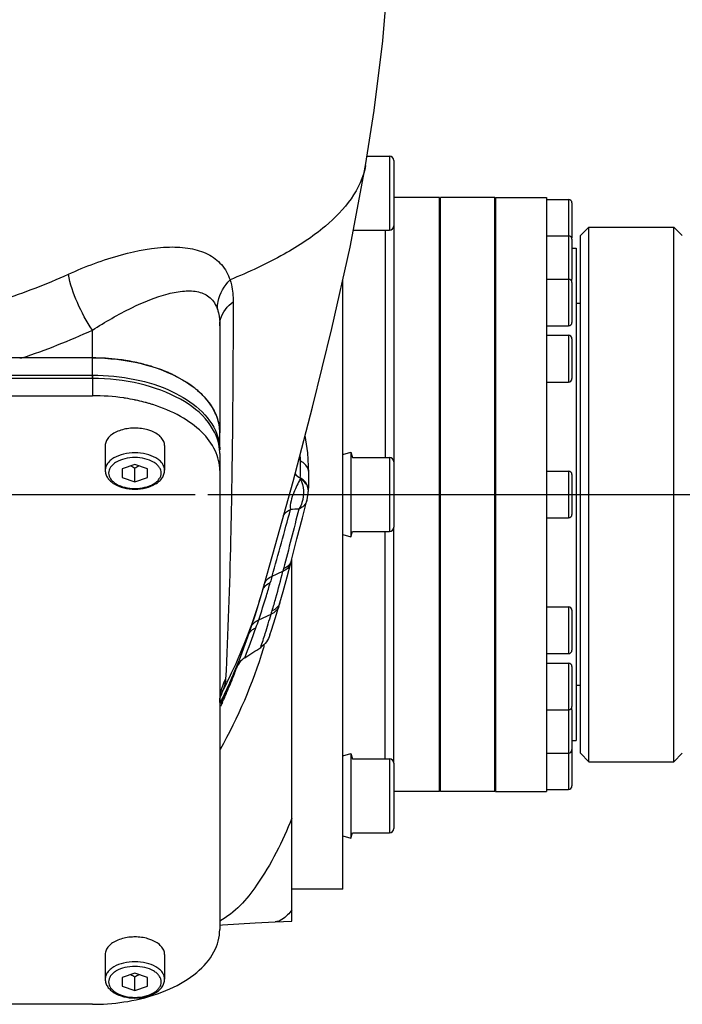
# Model space of a CAD drawing. Header units: millimetres. Extents: x 0 to 63602708652, y -107871309221 to 6308.
# Tile 36 of 74: x 5690 to 5768, y 1162 to 1278. Entities that reach past the tile are written whole.
import ezdxf

# ---------------------------------------------------------------- set-up
doc = ezdxf.new("R2010")
doc.units = ezdxf.units.MM
doc.header["$LTSCALE"] = 490.4625
doc.linetypes.add('CENTER', pattern=[0.6, 0.375, -0.075, 0.075, -0.075])
doc.layers.get('0').update_dxf_attribs({"linetype": 'CONTINUOUS'})
for name, color, linetype in [('204103000004_DXF_AXIS', 7, 'CONTINUOUS'), ('304102000118_DXF_DIMENSION', 7, 'CONTINUOUS'), ('304102000123DXF_CONTINUOUS_LINE', 7, 'CONTINUOUS'), ('304102000124DXF_CONTINUOUS_LINE', 7, 'CONTINUOUS'), ('304104000497DXF_CONTINUOUS_LINE', 7, 'CONTINUOUS'), ('304105000291DXF_CONTINUOUS_LINE', 7, 'CONTINUOUS'), ('304106000095DXF_CONTINUOUS_LINE', 7, 'CONTINUOUS'), ('304302000083DXF_CONTINUOUS_LINE', 7, 'CONTINUOUS'), ('501023000069DXF_CONTINUOUS_LINE', 7, 'CONTINUOUS'), ('501023000255DXF_CONTINUOUS_LINE', 7, 'CONTINUOUS'), ('604006000006DXF_CONTINUOUS_LINE', 7, 'CONTINUOUS')]:
    doc.layers.add(name, color=color, linetype=linetype)
doc.styles.get("Standard").update_dxf_attribs({"font": 'txt', "width": 0.7})
doc.dimstyles.new('DIMSTYLE_2', dxfattribs={"dimtxt": 75, "dimasz": 45, "dimexe": 2, "dimexo": 0.2, "dimgap": 2.5, "dimtad": 1, "dimdsep": 46, "dimtxsty": 'Standard', "dimblk": '_FILLED', "dimblk1": '_FILLED', "dimblk2": '_FILLED', "dimcen": 0.09, "dimclrt": 5, "dimazin": 2, "dimtp": 0.01, "dimtm": 0.01, "dimtfac": 1, "dimtofl": 0, "dimtmove": 0, "dimatfit": 3, "dimldrblk": '_FILLED', "dimfxl": 0, "dimtolj": 1, "dimarcsym": 0})

# ---------------------------------------------------------------- blocks, each defined once
blk = doc.blocks.new('_FILLED')
at = {"color": 0, "linetype": 'ByBlock'}
blk.add_solid([(0, 0), (-1, 0.1667), (-1, -0.1667)], dxfattribs=at)
blk = doc.blocks.new('*D33')
at = {"layer": '304102000118_DXF_DIMENSION', "color": 2, "linetype": 'Continuous', "transparency": 16777216}
for p, q in [((5515.71, 1387.99), (5905.8, 1387.99)), ((5890.8, 1387.99), (5890.8, 1304.99)), ((5890.8, 1221.99), (5890.8, 1304.99)), ((5711.81, 1221.99), (5905.8, 1221.99))]:
    blk.add_line(p, q, dxfattribs=at)
at = {"layer": '304102000118_DXF_DIMENSION', "color": 2, "linetype": 'Continuous', "transparency": 16777216, "xscale": 45, "yscale": 45, "zscale": 45}
for p, rotation in [((5890.8, 1387.99), 90), ((5890.8, 1221.99), 270)]:
    blk.add_blockref('_FILLED', p, dxfattribs=dict(at, rotation=rotation))

msp = doc.modelspace()

# ---------------------------------------------------------------- linework, layer by layer
at = {"layer": '204103000004_DXF_AXIS', "color": 7, "linetype": 'CENTER'}
msp.add_line((5659.711, 1221.993), (5710.315, 1221.993), dxfattribs=at)
at = {"layer": '304102000123DXF_CONTINUOUS_LINE', "color": 7, "linetype": 'Continuous'}
for p, q in [((5730.396, 1260.752), (5730.395, 1260.749)), ((5713.211, 1241.873), (5713.211, 1229.264)), ((5698.211, 1238.081), (5689.896, 1238.081)), ((5719.741, 1215.923), (5721.845, 1223.516)), ((5723.646, 1222.328), (5723.652, 1222.414)), ((5722.949, 1219.255), (5723.469, 1221.27)), ((5722.31, 1216.756), (5722.949, 1219.255)), ((5718.113, 1210.214), (5719.741, 1215.923)), ((5721.593, 1213.94), (5722.31, 1216.756)), ((5721.164, 1212.3), (5721.593, 1213.94)), ((5718.113, 1210.217), (5718.113, 1210.214)), ((5719.783, 1207.505), (5720.19, 1208.846)), ((5720.19, 1208.846), (5720.304, 1209.233)), ((5714.414, 1199.844), (5714.835, 1200.826)), ((5714.845, 1200.848), (5714.835, 1200.826)), ((5714.414, 1199.844), (5714.211, 1199.379))]:
    msp.add_line(p, q, dxfattribs=at)
at = {"layer": '304102000123DXF_CONTINUOUS_LINE', "color": 9, "linetype": 'Continuous'}
for p, q in [((5698.211, 1238.081), (5698.211, 1241.358)), ((5722.703, 1223.934), (5722.698, 1223.825)), ((5719.377, 1212.361), (5720.653, 1212.936)), ((5720.731, 1213.244), (5720.653, 1212.936)), ((5717.798, 1207.208), (5719.269, 1207.903)), ((5713.246, 1197.3), (5713.312, 1197.437)), ((5713.274, 1198.114), (5713.262, 1198.085))]:
    msp.add_line(p, q, dxfattribs=at)
at = {"layer": '304102000123DXF_CONTINUOUS_LINE', "color": 7, "linetype": 'Continuous'}
for points in [[(5730.396, 1260.752), (5731.418, 1267.241), (5732.417, 1275.436), (5732.921, 1281.626)], [(5721.845, 1223.516), (5724.153, 1232.263), (5726.434, 1241.541), (5728.563, 1251.136), (5730.395, 1260.749)], [(5723.713, 1224.527), (5723.577, 1226.886), (5723.273, 1228.925)], [(5723.652, 1222.414), (5723.688, 1223.025), (5723.713, 1223.899), (5723.713, 1224.527)], [(5723.469, 1221.268), (5723.492, 1221.361), (5723.547, 1221.62), (5723.596, 1221.909), (5723.634, 1222.198), (5723.646, 1222.33)], [(5720.304, 1209.233), (5720.69, 1210.571), (5721.164, 1212.3)], [(5716.528, 1205.205), (5717.407, 1207.86), (5718.113, 1210.217)], [(5719.129, 1205.449), (5719.314, 1206.018), (5719.783, 1207.505)], [(5714.845, 1200.848), (5715.523, 1202.5), (5716.528, 1205.205)]]:
    msp.add_lwpolyline(points, dxfattribs=at)
at = {"layer": '304102000123DXF_CONTINUOUS_LINE', "color": 9, "linetype": 'Continuous'}
for centre, radius, start, end in [((5664.35, 1316.732), 75.46, 287.86016, 294.27091), ((5664.018, 1315.92), 82.028, 288.38961, 294.63556), ((5698.339, 1224.451), 24.419, 3.47074, 5.01548), ((5697.819, 1225.604), 24.896, 0.74844, 2.46196), ((5699.253, 1225.05), 23.476, 357.27553, 2.14762), ((5722.356, 1222.43), 1.294, 355.60554, 359.20432), ((4807.903, 1468.41), 946.755, 344.309031, 344.802207), ((7321.656, 807.118), 1651.635, 165.513676, 165.765348), ((5737.073, 957.475), 263.2, 93.16721, 93.38166), ((5569.634, 1251.526), 155.871, 344.47652, 345.66607), ((5618.376, 1240.273), 104.784, 343.22654, 344.12477), ((5659.605, 1227.051), 60.882, 334.62425, 343.94578), ((5638.351, 1234.196), 83.906, 341.23746, 343.26333), ((5616.221, 1238.659), 107.54, 343.59461, 344.4387), ((5587.111, 1247.212), 137.88, 342.44509, 343.43558), ((5567.616, 1253.014), 158.22, 343.43431, 343.57907), ((5650.962, 1229.94), 70.596, 340.4175, 341.21578), ((5619.913, 1240.92), 103.529, 338.36017, 340.45174), ((5608.894, 1240.343), 115.04, 341.5699, 342.43486), ((5658.394, 1227.615), 62.218, 332.40783, 334.63256), ((5657.585, 1225.244), 62.24, 334.18205, 336.90119), ((5717.219, 1196.653), 4.262, 149.78815, 157.08595), ((5658.706, 1223.88), 60.672, 334.89896, 336.18319), ((5717.182, 1196.669), 4.221, 158.22518, 160.39043), ((5657.128, 1225.462), 62.747, 333.46053, 333.95624), ((5658.486, 1223.983), 60.915, 334.16448, 334.66192), ((5657.212, 1225.421), 62.653, 333.95631, 334.18479), ((5658.554, 1223.95), 60.84, 334.66197, 334.89944)]:
    msp.add_arc(centre, radius, start, end, dxfattribs=at)
at = {"layer": '304102000123DXF_CONTINUOUS_LINE', "color": 7, "linetype": 'Continuous'}
for centre, radius, start, end in [((5689.897, 1309.308), 71.227, 269.79066, 269.99955), ((5698.219, 1212.858), 25.222, 83.1086, 90.01644), ((5698.347, 1213.981), 24.092, 80.91089, 83.09078), ((5698.568, 1215.276), 22.778, 75.6585, 80.94662), ((5699.005, 1217.032), 20.969, 73.04493, 75.62727), ((5700.492, 1221.069), 16.663, 64.41234, 66.56029), ((5703.071, 1225.444), 11.575, 51.48203, 54.22048), ((5705.438, 1227.941), 8.127, 36.63449, 41.49242), ((5707.255, 1229.061), 5.986, 19.37605, 24.89125)]:
    msp.add_arc(centre, radius, start, end, dxfattribs=at)
at = {"layer": '304102000123DXF_CONTINUOUS_LINE', "color": 9, "linetype": 'Continuous'}
for points, knots in [([(5730.395, 1260.749), (5729.911, 1257.936), (5726.501, 1253.842), (5720.542, 1250.004), (5716.603, 1248.165), (5714.425, 1247.28)], [0, 0, 0, 0, 0.3983665, 0.6718994, 1, 1, 1, 1]), ([(5695.368, 1247.941), (5697.394, 1248.857), (5701.275, 1250.316), (5706.192, 1251.264), (5709.66, 1251.081), (5711.809, 1250.44), (5713.524, 1249.161), (5714.201, 1247.931), (5714.425, 1247.28)], [0, 0, 0, 0, 0.3159494, 0.587765, 0.7036796, 0.8067111, 0.902064, 1, 1, 1, 1]), ([(5698.211, 1241.358), (5697.505, 1242.364), (5696.376, 1244.5), (5695.579, 1246.788), (5695.368, 1247.941)], [0, 0, 0, 0, 0.5119619, 1, 1, 1, 1]), ([(5712.931, 1243.823), (5712.929, 1244.126), (5713.065, 1245.401), (5713.755, 1246.578), (5714.425, 1247.28)], [0, 0, 0, 0, 0.2381675, 1, 1, 1, 1]), ([(5714.425, 1247.28), (5714.487, 1247.086), (5714.712, 1246.246), (5714.786, 1245.37), (5714.786, 1244.704)], [0, 0, 0, 0, 0.2340399, 1, 1, 1, 1]), ([(5698.211, 1241.358), (5699.708, 1242.321), (5702.577, 1243.973), (5706.256, 1245.505), (5708.953, 1246.022), (5710.684, 1245.974), (5712.194, 1245.271), (5712.756, 1244.328), (5712.931, 1243.823)], [0, 0, 0, 0, 0.3206029, 0.5961036, 0.7125598, 0.8134713, 0.9037207, 1, 1, 1, 1]), ([(5712.931, 1243.823), (5712.979, 1243.682), (5713.159, 1243.047), (5713.211, 1242.383), (5713.211, 1241.873)], [0, 0, 0, 0, 0.226352, 1, 1, 1, 1]), ([(5713.211, 1241.873), (5713.211, 1242.133), (5713.358, 1243.24), (5714.115, 1244.192), (5714.786, 1244.704)], [0, 0, 0, 0, 0.2354141, 1, 1, 1, 1]), ([(5714.786, 1244.704), (5714.778, 1235.375), (5714.652, 1220.544), (5714.188, 1205.717), (5713.901, 1200.222)], [0, 0, 0, 0, 0.6290053, 1, 1, 1, 1]), ([(5723.712, 1224.527), (5723.706, 1224.957), (5723.365, 1225.557), (5722.858, 1225.861), (5722.713, 1225.93)], [0, 0, 0, 0, 0.7273685, 1, 1, 1, 1]), ([(5723.652, 1222.414), (5723.683, 1222.86), (5723.364, 1223.514), (5722.852, 1223.855), (5722.703, 1223.934)], [0, 0, 0, 0, 0.7261482, 1, 1, 1, 1]), ([(5722.698, 1223.825), (5722.405, 1223.314), (5721.901, 1222.171), (5721.433, 1220.89), (5721.547, 1220.216)], [0, 0, 0, 0, 0.4629329, 1, 1, 1, 1]), ([(5722.698, 1223.825), (5723.122, 1223.001), (5723.187, 1221.628), (5722.695, 1220.508), (5722.531, 1220.272)], [0, 0, 0, 0, 0.7636265, 1, 1, 1, 1]), ([(5721.593, 1213.94), (5721.507, 1213.608), (5721.186, 1213.195), (5720.769, 1212.983), (5720.653, 1212.936)], [0, 0, 0, 0, 0.7319799, 1, 1, 1, 1]), ([(5713.901, 1200.222), (5713.896, 1200.138), (5713.829, 1199.65), (5713.671, 1199.182), (5713.536, 1198.798)], [0, 0, 0, 0, 0.1714633, 1, 1, 1, 1])]:
    msp.add_open_spline(points, degree=3, knots=knots, dxfattribs=at)
at = {"layer": '304102000123DXF_CONTINUOUS_LINE', "color": 7, "linetype": 'Continuous'}
for points in [[(5707.12, 1236.357), (5706.469, 1236.64), (5705.799, 1236.882), (5705.12, 1237.09)], [(5709.838, 1234.834), (5709.164, 1235.32), (5708.438, 1235.739), (5707.688, 1236.098)], [(5711.525, 1233.325), (5711.147, 1233.753), (5710.726, 1234.144), (5710.279, 1234.5)], [(5712.684, 1231.58), (5712.487, 1232.007), (5712.24, 1232.413), (5711.959, 1232.79)], [(5713.211, 1229.264), (5713.211, 1229.867), (5713.101, 1230.478), (5712.901, 1231.047)], [(5719.129, 1205.449), (5718.938, 1204.867), (5718.546, 1204.308), (5718.033, 1203.973)], [(5716.145, 1202.741), (5716.775, 1203.152), (5717.404, 1203.562), (5718.033, 1203.973)], [(5716.145, 1202.741), (5715.682, 1202.439), (5715.312, 1201.969), (5715.088, 1201.464)]]:
    msp.add_open_spline(points, degree=3, dxfattribs=at)
at = {"layer": '304102000123DXF_CONTINUOUS_LINE', "color": 9, "linetype": 'Continuous'}
for points in [[(5722.076, 1224.434), (5722.243, 1224.226), (5722.464, 1224.055), (5722.703, 1223.934)], [(5723.599, 1222.793), (5723.474, 1223.232), (5723.102, 1223.614), (5722.698, 1223.825)], [(5723.65, 1222.412), (5723.651, 1222.54), (5723.634, 1222.67), (5723.599, 1222.793)], [(5723.469, 1221.268), (5723.353, 1220.827), (5722.954, 1220.441), (5722.531, 1220.272)], [(5720.725, 1219.516), (5720.894, 1219.833), (5721.212, 1220.084), (5721.547, 1220.216)], [(5721.189, 1213.511), (5721.052, 1213.399), (5720.895, 1213.31), (5720.731, 1213.244)], [(5721.519, 1213.887), (5721.432, 1213.744), (5721.318, 1213.616), (5721.189, 1213.511)], [(5721.672, 1214.25), (5721.639, 1214.123), (5721.587, 1213.999), (5721.519, 1213.887)], [(5718.449, 1211.404), (5718.57, 1211.831), (5718.963, 1212.2), (5719.377, 1212.361)], [(5719.377, 1212.361), (5719.306, 1212.11), (5719.235, 1211.86), (5719.164, 1211.609)], [(5718.423, 1211.045), (5718.6, 1211.3), (5718.875, 1211.497), (5719.164, 1211.609)], [(5718.237, 1210.654), (5718.277, 1210.793), (5718.341, 1210.927), (5718.423, 1211.045)], [(5720.19, 1208.846), (5720.064, 1208.425), (5719.678, 1208.063), (5719.269, 1207.904)], [(5720.304, 1209.233), (5720.179, 1208.81), (5719.793, 1208.447), (5719.383, 1208.287)], [(5716.9, 1206.337), (5717.034, 1206.731), (5717.407, 1207.062), (5717.798, 1207.208)], [(5716.622, 1205.521), (5716.718, 1205.737), (5716.881, 1205.93), (5717.073, 1206.068)], [(5717.073, 1206.068), (5717.196, 1206.156), (5717.333, 1206.227), (5717.475, 1206.279)], [(5713.211, 1197.486), (5713.211, 1198.426), (5713.456, 1199.393), (5713.901, 1200.222)], [(5713.536, 1198.798), (5713.454, 1198.568), (5713.365, 1198.34), (5713.274, 1198.114)]]:
    msp.add_open_spline(points, degree=3, dxfattribs=at)
at = {"layer": '304102000124DXF_CONTINUOUS_LINE', "color": 7, "linetype": 'Continuous'}
for p, q in [((5721.711, 1171.726), (5721.711, 1214.404)), ((5713.352, 1197.421), (5713.331, 1197.377)), ((5719.747, 1171.639), (5721.711, 1171.726))]:
    msp.add_line(p, q, dxfattribs=at)
at = {"layer": '304102000124DXF_CONTINUOUS_LINE', "color": 9, "linetype": 'Continuous'}
for p, q in [((5714.918, 1200.825), (5714.906, 1200.793)), ((5715.208, 1201.601), (5715.178, 1201.52)), ((5713.518, 1197.473), (5713.469, 1197.366))]:
    msp.add_line(p, q, dxfattribs=at)
at = {"layer": '304102000124DXF_CONTINUOUS_LINE', "color": 7, "linetype": 'Continuous'}
msp.add_lwpolyline([(5713.211, 1171.261), (5713.548, 1171.285), (5717.371, 1171.518), (5719.746, 1171.639)], dxfattribs=at)
at = {"layer": '304102000124DXF_CONTINUOUS_LINE', "color": 9, "linetype": 'Continuous'}
for centre, radius, start, end in [((5659.828, 1221.751), 61.219, 343.00734, 343.37426), ((5661.111, 1221.332), 59.869, 330.62719, 343.03187), ((5660.248, 1221.69), 58.517, 338.03266, 339.07708), ((5660.094, 1221.749), 58.682, 339.11005, 339.64705), ((5660.029, 1221.774), 58.751, 339.64698, 339.83413), ((5660.392, 1221.633), 58.362, 337.53422, 338.03237), ((5660.298, 1221.672), 58.463, 336.20626, 337.53376), ((5660.091, 1221.764), 58.69, 335.11227, 335.43651), ((5660.165, 1221.73), 58.608, 335.55083, 336.20654)]:
    msp.add_arc(centre, radius, start, end, dxfattribs=at)
at = {"layer": '304102000124DXF_CONTINUOUS_LINE', "color": 7, "linetype": 'Continuous'}
for centre, radius, start, end in [((5660.058, 1221.853), 58.627, 336.14529, 337.46458), ((5659.929, 1221.91), 58.768, 335.37368, 335.89838), ((5659.967, 1221.893), 58.726, 335.89841, 336.1456)]:
    msp.add_arc(centre, radius, start, end, dxfattribs=at)
at = {"layer": '304102000124DXF_CONTINUOUS_LINE', "color": 9, "linetype": 'Continuous'}
for points, knots in [([(5721.711, 1183.856), (5720.584, 1181.102), (5718.408, 1176.628), (5714.994, 1172.678), (5713.208, 1171.735)], [0, 0, 0, 0, 0.5956992, 1, 1, 1, 1]), ([(5721.711, 1173.05), (5721.552, 1172.841), (5721.039, 1172.226), (5720.301, 1171.665), (5719.747, 1171.639)], [0, 0, 0, 0, 0.3211541, 1, 1, 1, 1])]:
    msp.add_open_spline(points, degree=3, knots=knots, dxfattribs=at)
at = {"layer": '304104000497DXF_CONTINUOUS_LINE', "color": 7, "linetype": 'Continuous'}
for p, q in [((5755.711, 1252.493), (5756.711, 1253.493)), ((5756.711, 1253.493), (5766.711, 1253.493)), ((5756.711, 1190.493), (5756.711, 1253.493)), ((5767.711, 1252.493), (5766.711, 1253.493)), ((5766.711, 1190.493), (5766.711, 1253.493)), ((5755.711, 1191.493), (5755.711, 1252.492)), ((5755.711, 1191.493), (5756.711, 1190.493)), ((5767.711, 1191.493), (5766.711, 1190.493)), ((5756.711, 1190.493), (5766.711, 1190.493))]:
    msp.add_line(p, q, dxfattribs=at)
at = {"layer": '304105000291DXF_CONTINUOUS_LINE', "color": 7, "linetype": 'Continuous'}
for p, q in [((5621.211, 1236.058), (5698.211, 1236.058)), ((5621.211, 1233.631), (5698.211, 1233.631)), ((5713.211, 1226.837), (5713.211, 1170.738)), ((5698.211, 1161.921), (5621.211, 1161.921))]:
    msp.add_line(p, q, dxfattribs=at)
at = {"layer": '304105000291DXF_CONTINUOUS_LINE', "color": 9, "linetype": 'Continuous'}
msp.add_line((5698.211, 1236.058), (5698.211, 1233.631), dxfattribs=at)
at = {"layer": '304105000291DXF_CONTINUOUS_LINE', "color": 7, "linetype": 'Continuous'}
for centre, radius, start, end in [((5698.228, 1208.589), 25.042, 81.57943, 90.03718), ((5698.368, 1209.675), 23.947, 81.01235, 81.53101), ((5698.465, 1210.262), 23.352, 78.35997, 81.02201), ((5698.593, 1210.906), 22.695, 77.92355, 78.34995), ((5698.721, 1211.484), 22.104, 75.45034, 77.93274), ((5698.893, 1212.162), 21.404, 74.72444, 75.44149), ((5699.011, 1212.59), 20.96, 73.58366, 74.72603), ((5699.173, 1213.139), 20.387, 72.43747, 73.58385)]:
    msp.add_arc(centre, radius, start, end, dxfattribs=at)
for points, knots in [([(5698.211, 1236.058), (5699.886, 1236.058), (5703.14, 1235.731), (5708.48, 1234.091), (5712.044, 1231.365), (5712.875, 1229.098)], [0, 0, 0, 0, 0.2967451, 0.5719966, 1, 1, 1, 1]), ([(5713.211, 1224.814), (5713.211, 1225.616), (5712.789, 1227.331), (5711.084, 1229.543), (5708.516, 1231.364), (5706.45, 1232.22), (5705.324, 1232.577)], [0, 0, 0, 0, 0.2047088, 0.4335477, 0.6987723, 1, 1, 1, 1]), ([(5703.342, 1162.453), (5704.712, 1162.746), (5707.25, 1163.535), (5710.46, 1165.419), (5712.648, 1167.846), (5713.211, 1169.824), (5713.211, 1170.738)], [0, 0, 0, 0, 0.3048955, 0.5734738, 0.8012313, 1, 1, 1, 1]), ([(5698.211, 1161.921), (5698.647, 1161.921), (5700.368, 1161.965), (5702.085, 1162.184), (5703.342, 1162.453)], [0, 0, 0, 0, 0.2531915, 1, 1, 1, 1])]:
    msp.add_open_spline(points, degree=3, knots=knots, dxfattribs=at)
msp.add_open_spline([(5712.875, 1229.098), (5713.091, 1228.507), (5713.211, 1227.87), (5713.211, 1227.241)], degree=3, dxfattribs=at)
at = {"layer": '304106000095DXF_CONTINUOUS_LINE', "color": 7, "linetype": 'Continuous'}
for p, q in [((5698.211, 1238.081), (5621.211, 1238.081)), ((5698.211, 1235.653), (5621.211, 1235.653)), ((5713.211, 1227.241), (5713.211, 1229.264))]:
    msp.add_line(p, q, dxfattribs=at)
at = {"layer": '304106000095DXF_CONTINUOUS_LINE', "color": 9, "linetype": 'Continuous'}
msp.add_line((5698.211, 1235.653), (5698.211, 1238.081), dxfattribs=at)
at = {"layer": '304106000095DXF_CONTINUOUS_LINE', "color": 7, "linetype": 'Continuous'}
msp.add_arc((5708.027, 1226.836), 5.184, 0.00496, 4.39606, dxfattribs=at)
for points, knots in [([(5698.211, 1238.081), (5700.138, 1238.081), (5703.825, 1237.673), (5708.669, 1235.874), (5712.196, 1233.092), (5713.211, 1230.451), (5713.211, 1229.264)], [0, 0, 0, 0, 0.3057805, 0.5824037, 0.8115373, 1, 1, 1, 1]), ([(5713.196, 1227.234), (5713.106, 1228.401), (5711.952, 1230.919), (5708.433, 1233.558), (5703.678, 1235.267), (5700.085, 1235.653), (5698.211, 1235.653)], [0, 0, 0, 0, 0.1896348, 0.4204302, 0.6965171, 1, 1, 1, 1])]:
    msp.add_open_spline(points, degree=3, knots=knots, dxfattribs=at)
at = {"layer": '304302000083DXF_CONTINUOUS_LINE', "color": 7, "linetype": 'Continuous'}
for p, q in [((5739.111, 1256.993), (5733.711, 1256.993)), ((5739.111, 1186.993), (5739.111, 1256.993)), ((5745.611, 1256.993), (5739.211, 1256.993)), ((5739.211, 1186.993), (5739.211, 1256.993)), ((5745.611, 1186.993), (5745.611, 1256.993)), ((5745.711, 1256.993), (5751.711, 1256.993)), ((5745.711, 1256.993), (5745.711, 1186.993)), ((5751.711, 1256.993), (5751.711, 1186.993)), ((5751.711, 1256.743), (5754.311, 1256.743)), ((5754.711, 1256.343), (5754.711, 1252.217)), ((5739.211, 1255.193), (5739.111, 1255.193)), ((5745.711, 1255.193), (5745.611, 1255.193)), ((5732.711, 1253.14), (5732.711, 1226.353)), ((5733.711, 1253.64), (5733.711, 1225.853)), ((5739.211, 1252.793), (5739.111, 1252.793)), ((5745.711, 1252.793), (5745.611, 1252.793)), ((5751.711, 1252.455), (5754.311, 1252.455)), ((5754.711, 1252.055), (5754.711, 1247.355)), ((5739.111, 1250.905), (5739.211, 1250.905)), ((5745.611, 1250.905), (5745.711, 1250.905)), ((5754.711, 1250.993), (5755.211, 1250.993)), ((5755.211, 1250.993), (5755.211, 1192.993)), ((5739.111, 1248.505), (5739.211, 1248.505)), ((5745.611, 1248.505), (5745.711, 1248.505)), ((5727.711, 1175.493), (5727.711, 1247.297)), ((5751.711, 1247.37), (5754.311, 1247.37)), ((5754.711, 1246.97), (5754.711, 1242.27)), ((5739.111, 1245.82), (5739.211, 1245.82)), ((5745.611, 1245.82), (5745.711, 1245.82)), ((5755.711, 1244.493), (5755.211, 1244.493)), ((5739.111, 1243.42), (5739.211, 1243.42)), ((5745.611, 1243.42), (5745.711, 1243.42)), ((5751.711, 1241.87), (5754.311, 1241.87)), ((5751.711, 1240.743), (5754.311, 1240.743)), ((5754.711, 1240.343), (5754.711, 1235.643)), ((5739.111, 1239.193), (5739.211, 1239.193)), ((5745.611, 1239.193), (5745.711, 1239.193)), ((5739.111, 1236.793), (5739.211, 1236.793)), ((5745.611, 1236.793), (5745.711, 1236.793)), ((5751.711, 1235.243), (5754.311, 1235.243)), ((5751.711, 1224.743), (5754.311, 1224.743)), ((5754.711, 1224.343), (5754.711, 1219.643)), ((5739.211, 1223.193), (5739.111, 1223.193)), ((5745.711, 1223.193), (5745.611, 1223.193)), ((5739.211, 1220.793), (5739.111, 1220.793)), ((5745.711, 1220.793), (5745.611, 1220.793)), ((5733.711, 1190.345), (5733.711, 1218.133)), ((5751.711, 1219.243), (5754.311, 1219.243)), ((5732.711, 1190.845), (5732.711, 1217.633)), ((5751.711, 1208.743), (5754.311, 1208.743)), ((5754.711, 1208.343), (5754.711, 1203.643)), ((5739.111, 1207.193), (5739.211, 1207.193)), ((5745.611, 1207.193), (5745.711, 1207.193)), ((5739.111, 1204.793), (5739.211, 1204.793)), ((5745.611, 1204.793), (5745.711, 1204.793)), ((5751.711, 1203.243), (5754.311, 1203.243)), ((5751.711, 1202.115), (5754.311, 1202.115)), ((5754.711, 1201.715), (5754.711, 1197.015)), ((5739.111, 1200.565), (5739.211, 1200.565)), ((5745.611, 1200.565), (5745.711, 1200.565)), ((5755.711, 1199.493), (5755.211, 1199.493)), ((5739.111, 1198.165), (5739.211, 1198.165)), ((5745.611, 1198.165), (5745.711, 1198.165)), ((5751.711, 1196.615), (5754.311, 1196.615)), ((5754.711, 1196.63), (5754.711, 1187.643)), ((5739.111, 1195.48), (5739.211, 1195.48)), ((5745.611, 1195.48), (5745.711, 1195.48)), ((5739.111, 1193.08), (5739.211, 1193.08)), ((5745.611, 1193.08), (5745.711, 1193.08)), ((5754.711, 1192.993), (5755.211, 1192.993)), ((5751.711, 1191.53), (5754.311, 1191.53)), ((5745.711, 1191.193), (5745.611, 1191.193)), ((5745.711, 1188.793), (5745.611, 1188.793)), ((5739.111, 1186.993), (5733.711, 1186.993)), ((5745.611, 1186.993), (5739.211, 1186.993)), ((5745.711, 1186.993), (5751.711, 1186.993)), ((5751.711, 1187.243), (5754.311, 1187.243)), ((5727.711, 1175.493), (5721.711, 1175.493))]:
    msp.add_line(p, q, dxfattribs=at)
at = {"layer": '304302000083DXF_CONTINUOUS_LINE', "color": 9, "linetype": 'Continuous'}
for p, q in [((5754.311, 1256.743), (5754.311, 1241.87)), ((5754.311, 1240.743), (5754.311, 1235.243)), ((5754.311, 1224.743), (5754.311, 1219.243)), ((5754.311, 1208.743), (5754.311, 1203.243)), ((5754.311, 1202.115), (5754.311, 1187.243))]:
    msp.add_line(p, q, dxfattribs=at)
at = {"layer": '304302000083DXF_CONTINUOUS_LINE', "color": 7, "linetype": 'Continuous'}
for centre, radius, start, end in [((5754.311, 1256.343), 0.4, 359.99975, 90), ((5754.311, 1252.055), 0.4, 0, 90), ((5745.261, 1250.743), 0.75, 55.34837, 61.69999), ((5754.311, 1246.97), 0.4, 0, 90), ((5754.311, 1247.355), 0.4, 330.62951, 360), ((5754.311, 1242.27), 0.4, 270, 360), ((5754.311, 1240.343), 0.4, 0, 90), ((5754.311, 1235.643), 0.4, 270, 360), ((5754.311, 1224.343), 0.4, 0, 90), ((5754.311, 1219.643), 0.4, 270, 360), ((5754.311, 1208.343), 0.4, 359.99975, 90), ((5754.311, 1203.643), 0.4, 270, 0.00025), ((5754.311, 1201.715), 0.4, 359.99975, 90), ((5754.311, 1197.015), 0.4, 270, 0.00025), ((5754.311, 1196.63), 0.4, 359.99975, 29.37049), ((5745.261, 1193.243), 0.75, 298.30001, 304.65163), ((5754.311, 1191.93), 0.4, 270, 0.00025), ((5754.311, 1187.643), 0.4, 270, 0.00025)]:
    msp.add_arc(centre, radius, start, end, dxfattribs=at)
at = {"layer": '501023000069DXF_CONTINUOUS_LINE', "color": 7, "linetype": 'Continuous'}
for p, q in [((5699.711, 1227.753), (5699.711, 1224.841)), ((5706.711, 1227.753), (5706.711, 1224.841)), ((5703.211, 1225.535), (5701.711, 1225.026)), ((5704.711, 1225.026), (5703.211, 1225.535)), ((5703.211, 1223.499), (5703.211, 1225.117)), ((5701.711, 1225.026), (5701.711, 1224.008)), ((5701.711, 1224.008), (5703.211, 1223.499)), ((5703.211, 1223.499), (5704.711, 1224.008)), ((5704.711, 1224.008), (5704.711, 1225.026)), ((5699.711, 1167.799), (5699.711, 1164.887)), ((5706.711, 1167.799), (5706.711, 1164.887)), ((5703.211, 1165.581), (5701.711, 1165.072)), ((5701.711, 1165.072), (5701.711, 1164.054)), ((5704.711, 1165.072), (5703.211, 1165.581)), ((5703.211, 1163.545), (5703.211, 1165.163)), ((5704.711, 1164.054), (5704.711, 1165.072)), ((5701.711, 1164.054), (5703.211, 1163.545)), ((5703.211, 1163.545), (5704.711, 1164.054))]:
    msp.add_line(p, q, dxfattribs=at)
for points, knots in [([(5703.211, 1229.81), (5703.034, 1229.81), (5702.354, 1229.78), (5701.676, 1229.632), (5701.21, 1229.441)], [0, 0, 0, 0, 0.2600963, 1, 1, 1, 1]), ([(5705.213, 1229.441), (5705.063, 1229.502), (5704.418, 1229.723), (5703.73, 1229.81), (5703.211, 1229.81)], [0, 0, 0, 0, 0.2375306, 1, 1, 1, 1]), ([(5701.21, 1229.441), (5700.992, 1229.351), (5700.593, 1229.148), (5700.105, 1228.744), (5699.788, 1228.273), (5699.711, 1227.92), (5699.711, 1227.753)], [0, 0, 0, 0, 0.2969686, 0.5595931, 0.7899754, 1, 1, 1, 1]), ([(5706.711, 1227.753), (5706.711, 1227.92), (5706.635, 1228.273), (5706.318, 1228.744), (5705.83, 1229.148), (5705.431, 1229.351), (5705.213, 1229.441)], [0, 0, 0, 0, 0.2100246, 0.4404069, 0.7030314, 1, 1, 1, 1]), ([(5699.711, 1224.841), (5699.711, 1224.683), (5699.764, 1224.361), (5699.99, 1223.918), (5700.338, 1223.531), (5700.954, 1223.085), (5701.927, 1222.714), (5702.772, 1222.618), (5703.211, 1222.618)], [0, 0, 0, 0, 0.1041417, 0.2110754, 0.3236569, 0.4441765, 0.7101891, 1, 1, 1, 1]), ([(5703.211, 1222.618), (5703.651, 1222.618), (5704.496, 1222.714), (5705.469, 1223.085), (5706.085, 1223.531), (5706.433, 1223.918), (5706.658, 1224.361), (5706.711, 1224.683), (5706.711, 1224.841)], [0, 0, 0, 0, 0.2898131, 0.5558257, 0.6763445, 0.788925, 0.8958576, 1, 1, 1, 1]), ([(5701.21, 1169.487), (5700.992, 1169.397), (5700.593, 1169.194), (5700.105, 1168.79), (5699.788, 1168.318), (5699.711, 1167.966), (5699.711, 1167.799)], [0, 0, 0, 0, 0.2969686, 0.5595931, 0.7899754, 1, 1, 1, 1]), ([(5703.211, 1169.856), (5703.034, 1169.856), (5702.354, 1169.826), (5701.676, 1169.678), (5701.21, 1169.487)], [0, 0, 0, 0, 0.2600963, 1, 1, 1, 1]), ([(5705.213, 1169.487), (5705.063, 1169.548), (5704.418, 1169.769), (5703.73, 1169.856), (5703.211, 1169.856)], [0, 0, 0, 0, 0.2375306, 1, 1, 1, 1]), ([(5706.711, 1167.799), (5706.711, 1167.966), (5706.635, 1168.318), (5706.318, 1168.79), (5705.83, 1169.194), (5705.431, 1169.397), (5705.213, 1169.487)], [0, 0, 0, 0, 0.2100246, 0.4404069, 0.7030314, 1, 1, 1, 1]), ([(5699.711, 1164.887), (5699.711, 1164.729), (5699.764, 1164.407), (5699.99, 1163.964), (5700.338, 1163.577), (5700.954, 1163.131), (5701.927, 1162.76), (5702.772, 1162.664), (5703.211, 1162.664)], [0, 0, 0, 0, 0.1041417, 0.2110754, 0.3236569, 0.4441765, 0.7101891, 1, 1, 1, 1]), ([(5703.211, 1162.664), (5703.651, 1162.664), (5704.496, 1162.76), (5705.469, 1163.131), (5706.085, 1163.577), (5706.433, 1163.964), (5706.658, 1164.407), (5706.711, 1164.729), (5706.711, 1164.887)], [0, 0, 0, 0, 0.2898131, 0.5558257, 0.6763445, 0.788925, 0.8958576, 1, 1, 1, 1])]:
    msp.add_open_spline(points, degree=3, knots=knots, dxfattribs=at)
at = {"layer": '501023000069DXF_CONTINUOUS_LINE', "color": 9, "linetype": 'Continuous'}
for points, knots in [([(5703.211, 1226.898), (5702.762, 1226.898), (5701.903, 1226.803), (5700.918, 1226.439), (5700.304, 1226.01), (5699.971, 1225.653), (5699.76, 1225.259), (5699.711, 1224.976), (5699.711, 1224.841)], [0, 0, 0, 0, 0.3046342, 0.5802191, 0.7011889, 0.8098371, 0.9080054, 1, 1, 1, 1]), ([(5703.211, 1226.339), (5702.813, 1226.339), (5702.053, 1226.255), (5701.18, 1225.933), (5700.636, 1225.552), (5700.341, 1225.236), (5700.155, 1224.887), (5700.09, 1224.517), (5700.155, 1224.147), (5700.341, 1223.798), (5700.636, 1223.482), (5701.18, 1223.101), (5702.053, 1222.779), (5702.813, 1222.695), (5703.211, 1222.695)], [0, 0, 0, 0, 0.152317, 0.2901093, 0.3505942, 0.4049183, 0.4540025, 0.4999997, 0.545997, 0.5950813, 0.6494056, 0.7098907, 0.8476832, 1, 1, 1, 1]), ([(5706.711, 1224.841), (5706.711, 1224.976), (5706.662, 1225.259), (5706.452, 1225.653), (5706.119, 1226.01), (5705.505, 1226.439), (5704.519, 1226.803), (5703.661, 1226.898), (5703.211, 1226.898)], [0, 0, 0, 0, 0.0919945, 0.190163, 0.2988116, 0.4197818, 0.6953666, 1, 1, 1, 1]), ([(5703.211, 1222.695), (5703.609, 1222.695), (5704.37, 1222.779), (5705.243, 1223.101), (5705.787, 1223.482), (5706.081, 1223.798), (5706.268, 1224.147), (5706.332, 1224.517), (5706.268, 1224.887), (5706.081, 1225.236), (5705.787, 1225.552), (5705.243, 1225.933), (5704.37, 1226.255), (5703.609, 1226.339), (5703.211, 1226.339)], [0, 0, 0, 0, 0.152317, 0.2901093, 0.3505942, 0.4049183, 0.4540025, 0.4999997, 0.545997, 0.5950813, 0.6494056, 0.7098907, 0.8476832, 1, 1, 1, 1]), ([(5703.211, 1166.944), (5702.762, 1166.944), (5701.903, 1166.849), (5700.918, 1166.485), (5700.304, 1166.055), (5699.971, 1165.699), (5699.76, 1165.305), (5699.711, 1165.022), (5699.711, 1164.887)], [0, 0, 0, 0, 0.3046342, 0.5802191, 0.7011889, 0.8098371, 0.9080054, 1, 1, 1, 1]), ([(5703.211, 1166.385), (5702.813, 1166.385), (5702.053, 1166.301), (5701.18, 1165.979), (5700.636, 1165.598), (5700.341, 1165.282), (5700.155, 1164.933), (5700.09, 1164.563), (5700.155, 1164.193), (5700.341, 1163.844), (5700.636, 1163.528), (5701.18, 1163.147), (5702.053, 1162.825), (5702.813, 1162.741), (5703.211, 1162.741)], [0, 0, 0, 0, 0.152317, 0.2901093, 0.3505942, 0.4049183, 0.4540025, 0.4999997, 0.545997, 0.5950813, 0.6494056, 0.7098907, 0.8476832, 1, 1, 1, 1]), ([(5706.711, 1164.887), (5706.711, 1165.022), (5706.662, 1165.305), (5706.452, 1165.699), (5706.119, 1166.055), (5705.505, 1166.485), (5704.519, 1166.849), (5703.661, 1166.944), (5703.211, 1166.944)], [0, 0, 0, 0, 0.0919945, 0.190163, 0.2988116, 0.4197818, 0.6953666, 1, 1, 1, 1]), ([(5703.211, 1162.741), (5703.609, 1162.741), (5704.37, 1162.825), (5705.243, 1163.147), (5705.787, 1163.528), (5706.081, 1163.844), (5706.268, 1164.193), (5706.332, 1164.563), (5706.268, 1164.933), (5706.081, 1165.282), (5705.787, 1165.598), (5705.243, 1165.979), (5704.37, 1166.301), (5703.609, 1166.385), (5703.211, 1166.385)], [0, 0, 0, 0, 0.152317, 0.2901093, 0.3505942, 0.4049183, 0.4540025, 0.4999997, 0.545997, 0.5950813, 0.6494056, 0.7098907, 0.8476832, 1, 1, 1, 1])]:
    msp.add_open_spline(points, degree=3, knots=knots, dxfattribs=at)
at = {"layer": '501023000069DXF_CONTINUOUS_LINE', "color": 7, "linetype": 'Continuous'}
for points in [[(5702.731, 1225.373), (5702.897, 1225.299), (5703.056, 1225.211), (5703.211, 1225.117)], [(5703.211, 1225.117), (5703.366, 1225.211), (5703.526, 1225.299), (5703.692, 1225.373)], [(5702.731, 1165.419), (5702.897, 1165.345), (5703.056, 1165.257), (5703.211, 1165.163)], [(5703.211, 1165.163), (5703.366, 1165.257), (5703.526, 1165.345), (5703.692, 1165.419)]]:
    msp.add_open_spline(points, degree=3, dxfattribs=at)
at = {"layer": '501023000255DXF_CONTINUOUS_LINE', "color": 7, "linetype": 'Continuous'}
for p, q in [((5730.571, 1261.86), (5733.211, 1261.86)), ((5733.711, 1261.36), (5733.711, 1253.64)), ((5728.945, 1253.14), (5733.211, 1253.14)), ((5728.857, 1226.353), (5733.211, 1226.353)), ((5733.711, 1225.853), (5733.711, 1218.133)), ((5728.857, 1217.633), (5733.211, 1217.633)), ((5728.857, 1190.845), (5733.211, 1190.845)), ((5733.711, 1190.345), (5733.711, 1182.625)), ((5728.857, 1182.125), (5733.211, 1182.125))]:
    msp.add_line(p, q, dxfattribs=at)
at = {"layer": '501023000255DXF_CONTINUOUS_LINE', "color": 9, "linetype": 'Continuous'}
for p, q in [((5733.211, 1261.86), (5733.211, 1253.14)), ((5733.211, 1226.353), (5733.211, 1217.633)), ((5733.211, 1190.845), (5733.211, 1182.125))]:
    msp.add_line(p, q, dxfattribs=at)
at = {"layer": '501023000255DXF_CONTINUOUS_LINE', "color": 7, "linetype": 'Continuous'}
for centre, start, end in [((5733.211, 1261.36), 0, 90), ((5733.211, 1253.64), 270, 360), ((5733.211, 1225.853), 0, 90), ((5733.211, 1218.133), 270, 360), ((5733.211, 1190.345), 0, 90), ((5733.211, 1182.625), 270, 360)]:
    msp.add_arc(centre, 0.5, start, end, dxfattribs=at)
at = {"layer": '604006000006DXF_CONTINUOUS_LINE', "color": 7, "linetype": 'Continuous'}
for p, q in [((5727.711, 1226.715), (5728.672, 1226.993)), ((5728.672, 1226.993), (5728.672, 1216.993)), ((5728.672, 1226.993), (5728.857, 1226.353)), ((5727.711, 1217.27), (5728.672, 1216.993)), ((5728.672, 1216.993), (5728.857, 1217.633)), ((5727.711, 1191.208), (5728.672, 1191.485)), ((5728.672, 1191.485), (5728.672, 1181.485)), ((5728.672, 1191.485), (5728.857, 1190.845)), ((5727.711, 1181.763), (5728.672, 1181.485)), ((5728.672, 1181.485), (5728.857, 1182.125))]:
    msp.add_line(p, q, dxfattribs=at)

# ---------------------------------------------------------------- dimensions: what is measured, and where the dimension line sits
at = {"layer": '304102000118_DXF_DIMENSION', "color": 2, "linetype": 'Continuous'}
dim = msp.add_linear_dim(base=(5890.8, 1221.993), p1=(5515.512, 1387.993), p2=(5711.615, 1221.993), angle=270, dimstyle='DIMSTYLE_2', dxfattribs=at)
dim.commit()
dim.dimension.update_dxf_attribs({"geometry": '*D33', "text_midpoint": (5890.8, 1226.243), "dimtype": 160})

doc.saveas('drawing.dxf')
